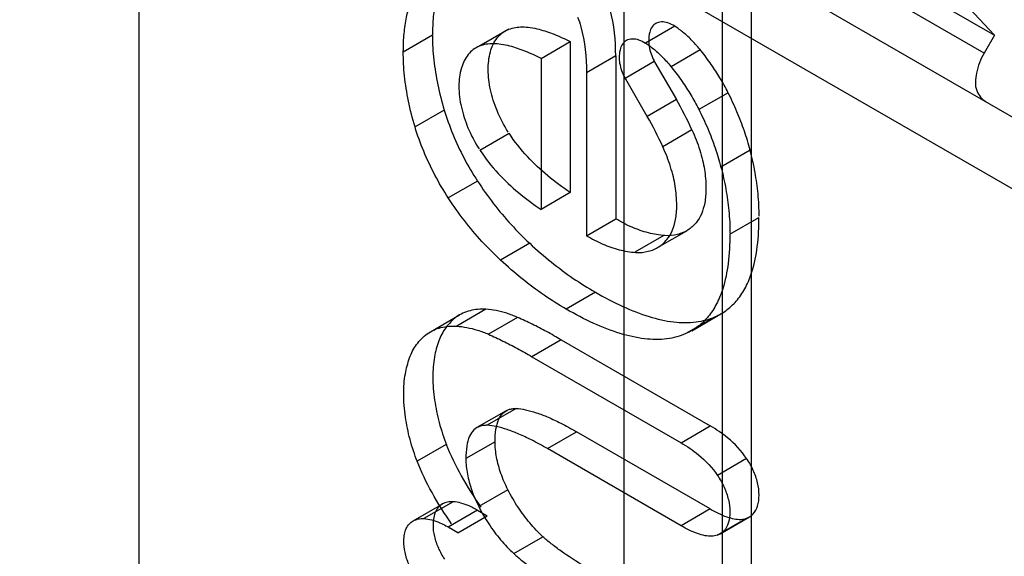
# Model space of a CAD drawing. Header units: millimetres. Extents: x 60 to 337, y 43 to 512.
# Tile 51 of 73: x 158.35 to 163.12, y 222.35 to 224.96. Entities that reach past the tile are written whole.
import ezdxf

# ---------------------------------------------------------------- set-up
doc = ezdxf.new("R2010")
doc.units = ezdxf.units.MM
doc.header["$LTSCALE"] = 36.045028
doc.layers.get('0').update_dxf_attribs({"linetype": 'CONTINUOUS'})

msp = doc.modelspace()

# ---------------------------------------------------------------- linework, layer by layer
at = {"color": 7, "linetype": 'CONTINUOUS'}
for p, q in [((167.6266, 221.9066), (106.967, 256.9278)), ((141.5239, 237.3232), (163.0766, 224.8801)), ((163.0266, 224.7935), (141.4739, 237.2366)), ((168.8297, 220.8632), (146.0042, 234.0412)), ((161.2803, 231.9089), (161.2803, 219.6613)), ((158.9302, 230.0821), (158.9302, 212.7447)), ((161.8997, 219.6298), (161.8997, 226.9783)), ((161.1602, 226.934), (163.0766, 224.8801)), ((161.7583, 219.5481), (161.7583, 226.8967)), ((160.5641, 224.8184), (160.7055, 224.9001)), ((160.7234, 224.9087), (160.582, 224.8271)), ((161.5273, 224.9237), (161.3859, 224.842)), ((160.2121, 224.7996), (160.3535, 224.8813)), ((160.8794, 224.7678), (161.0208, 224.8494)), ((161.0208, 224.8494), (161.0208, 224.1175)), ((163.0766, 224.8801), (163.0266, 224.7935)), ((161.6508, 224.809), (161.5093, 224.7273)), ((160.8794, 224.7678), (160.8794, 224.0359)), ((161.2413, 224.7798), (161.0999, 224.6981)), ((161.2413, 224.7798), (161.2413, 223.9902)), ((161.2869, 224.6721), (161.4283, 224.7537)), ((161.4313, 224.7486), (161.5359, 224.5683)), ((161.0999, 224.6981), (161.0999, 223.9085)), ((161.3945, 224.4867), (161.2899, 224.6669)), ((161.7862, 224.6012), (161.6448, 224.5195)), ((161.5359, 224.5683), (161.3945, 224.4867)), ((160.4102, 224.5173), (160.2688, 224.4356)), ((161.6109, 224.4213), (161.4695, 224.3396)), ((160.5834, 224.3235), (160.7249, 224.4052)), ((161.8929, 224.3222), (161.7515, 224.2406)), ((160.5715, 224.1732), (160.4301, 224.0916)), ((161.0208, 224.1175), (160.8794, 224.0359)), ((161.0999, 223.9085), (161.2413, 223.9902)), ((161.7942, 223.9158), (161.9356, 223.9974)), ((161.4748, 223.9098), (161.3334, 223.8282)), ((161.4443, 223.8508), (161.5858, 223.9324)), ((160.8245, 223.8716), (160.683, 223.7899)), ((161.1432, 223.6344), (161.0017, 223.5527)), ((160.612, 223.5516), (160.4706, 223.47)), ((160.3432, 223.4426), (160.4846, 223.5242)), ((160.7662, 223.5125), (160.6248, 223.4309)), ((161.7226, 223.5153), (161.5812, 223.4337)), ((161.6098, 223.4481), (161.7512, 223.5298)), ((160.9767, 223.4037), (160.8353, 223.322)), ((160.9767, 223.4037), (161.6995, 222.9864)), ((160.8353, 223.322), (161.558, 222.9048)), ((160.7102, 223.06), (160.5688, 222.9783)), ((160.759, 223.071), (160.6176, 222.9894)), ((161.558, 222.9048), (161.6995, 222.9864)), ((160.9107, 222.8763), (161.0521, 222.958)), ((161.6995, 222.5842), (161.0521, 222.958)), ((160.4204, 222.8969), (160.279, 222.8152)), ((160.6566, 222.9098), (160.5152, 222.8282)), ((161.558, 222.5026), (160.9107, 222.8763)), ((161.8759, 222.8284), (161.7345, 222.7467)), ((160.7192, 222.677), (160.5778, 222.5954)), ((160.2594, 222.526), (160.4008, 222.6077)), ((160.4533, 222.6188), (160.3119, 222.5372)), ((160.5712, 222.5777), (160.4298, 222.496)), ((160.4767, 222.4689), (160.6182, 222.5505)), ((160.5712, 222.5777), (160.6182, 222.5505)), ((161.6995, 222.5842), (161.558, 222.5026)), ((161.7334, 222.4571), (161.8748, 222.5388)), ((161.7477, 222.4635), (161.8891, 222.5452)), ((160.4767, 222.4689), (160.4298, 222.496)), ((160.7472, 222.368), (160.8887, 222.4496))]:
    msp.add_line(p, q, dxfattribs=at)
for centre, radius, start, end in [((159.9395, 223.6613), 1.8361, 24.4512, 29.6051), ((159.793, 223.577), 1.8418, 24.4592, 29.5971)]:
    msp.add_arc(centre, radius, start, end, dxfattribs=at)
for points, knots in [([(160.4503, 225.2305), (160.4226, 225.198), (160.3911, 225.1368), (160.367, 225.0468), (160.3557, 224.9671), (160.3535, 224.9111), (160.3535, 224.8813)], [0, 0, 0, 0, 0.347642, 0.544133, 0.757754, 1, 1, 1, 1]), ([(160.2121, 224.7996), (160.2121, 224.8294), (160.2143, 224.8855), (160.2256, 224.9651), (160.2496, 225.0551), (160.2812, 225.1163), (160.3089, 225.1489)], [0, 0, 0, 0, 0.242246, 0.455867, 0.652358, 1, 1, 1, 1]), ([(161.2413, 224.7798), (161.2413, 224.8547), (161.2327, 224.9474), (161.2042, 225.0344), (161.1984, 225.0499)], [0, 0, 0, 0, 0.819426, 1, 1, 1, 1]), ([(161.0569, 224.9682), (161.0628, 224.9528), (161.0913, 224.8658), (161.0999, 224.773), (161.0999, 224.6981)], [0, 0, 0, 0, 0.180574, 1, 1, 1, 1]), ([(161.4356, 224.9375), (161.4284, 224.9331), (161.4152, 224.9201), (161.4035, 224.8908), (161.4008, 224.868), (161.4012, 224.8547)], [0, 0, 0, 0, 0.271092, 0.574442, 1, 1, 1, 1]), ([(161.5273, 224.9237), (161.5169, 224.9303), (161.4962, 224.9408), (161.464, 224.9466), (161.4438, 224.9418), (161.4356, 224.9375)], [0, 0, 0, 0, 0.382707, 0.710698, 1, 1, 1, 1]), ([(160.6238, 224.7119), (160.6233, 224.7413), (160.6282, 224.7963), (160.6609, 224.8682), (160.7002, 224.9001), (160.7216, 224.9085)], [0, 0, 0, 0, 0.380672, 0.703211, 1, 1, 1, 1]), ([(160.7234, 224.9087), (160.7438, 224.9172), (160.7798, 224.9221), (160.829, 224.9179), (160.881, 224.9072), (160.946, 224.8848), (160.9952, 224.8622), (161.0208, 224.8494)], [0, 0, 0, 0, 0.213233, 0.338498, 0.477458, 0.724149, 1, 1, 1, 1]), ([(161.6551, 224.804), (161.6415, 224.8212), (161.6146, 224.852), (161.5718, 224.8921), (161.5423, 224.914), (161.5273, 224.9237)], [0, 0, 0, 0, 0.374027, 0.696331, 1, 1, 1, 1]), ([(160.3533, 224.8782), (160.353, 224.8388), (160.3581, 224.7588), (160.3774, 224.638), (160.398, 224.5578), (160.4102, 224.5173)], [0, 0, 0, 0, 0.322818, 0.653684, 1, 1, 1, 1]), ([(161.2602, 224.7696), (161.2598, 224.7831), (161.2614, 224.8067), (161.2729, 224.8374), (161.2866, 224.8513), (161.2942, 224.8559)], [0, 0, 0, 0, 0.418261, 0.726597, 1, 1, 1, 1]), ([(161.2942, 224.8559), (161.3024, 224.8602), (161.3225, 224.865), (161.3548, 224.8591), (161.3755, 224.8487), (161.3859, 224.842)], [0, 0, 0, 0, 0.289302, 0.617293, 1, 1, 1, 1]), ([(161.3859, 224.842), (161.4008, 224.8324), (161.4304, 224.8105), (161.4732, 224.7704), (161.5001, 224.7395), (161.5137, 224.7224)], [0, 0, 0, 0, 0.303669, 0.625973, 1, 1, 1, 1]), ([(161.4012, 224.8547), (161.4004, 224.8417), (161.4045, 224.8166), (161.4145, 224.7808), (161.4256, 224.7592), (161.4313, 224.7486)], [0, 0, 0, 0, 0.350534, 0.675298, 1, 1, 1, 1]), ([(160.2688, 224.4356), (160.2563, 224.4769), (160.2354, 224.5588), (160.2161, 224.6806), (160.2118, 224.7608), (160.2121, 224.7996)], [0, 0, 0, 0, 0.350306, 0.684594, 1, 1, 1, 1]), ([(160.5802, 224.8268), (160.5594, 224.8187), (160.521, 224.7881), (160.4877, 224.7174), (160.481, 224.6625), (160.4816, 224.6324)], [0, 0, 0, 0, 0.291658, 0.606445, 1, 1, 1, 1]), ([(160.8794, 224.7678), (160.8538, 224.7805), (160.8045, 224.8031), (160.7396, 224.8255), (160.6876, 224.8363), (160.6383, 224.8404), (160.6024, 224.8356), (160.582, 224.8271)], [0, 0, 0, 0, 0.275851, 0.522542, 0.661502, 0.786767, 1, 1, 1, 1]), ([(161.7854, 224.6031), (161.7733, 224.6268), (161.7478, 224.6727), (161.7042, 224.7397), (161.6726, 224.7828), (161.6551, 224.804)], [0, 0, 0, 0, 0.332866, 0.655909, 1, 1, 1, 1]), ([(163.0266, 224.7935), (163.0094, 224.7636), (162.9866, 224.7048), (162.9789, 224.6131), (163.0164, 224.5684), (163.0372, 224.5564)], [0, 0, 0, 0, 0.39676, 0.724183, 1, 1, 1, 1]), ([(161.2899, 224.6669), (161.2842, 224.6775), (161.2731, 224.6991), (161.2633, 224.7338), (161.2594, 224.7578), (161.2602, 224.7696)], [0, 0, 0, 0, 0.335134, 0.670333, 1, 1, 1, 1]), ([(160.7204, 224.4109), (160.6988, 224.4435), (160.665, 224.5105), (160.6315, 224.612), (160.6234, 224.6798), (160.6238, 224.7119)], [0, 0, 0, 0, 0.36663, 0.69878, 1, 1, 1, 1]), ([(161.5137, 224.7224), (161.5312, 224.7011), (161.5628, 224.6581), (161.6064, 224.591), (161.6319, 224.5452), (161.6439, 224.5214)], [0, 0, 0, 0, 0.344091, 0.667134, 1, 1, 1, 1]), ([(160.4816, 224.6324), (160.4812, 224.5984), (160.4905, 224.5294), (160.5242, 224.4272), (160.5578, 224.3613), (160.579, 224.3292)], [0, 0, 0, 0, 0.316411, 0.641398, 1, 1, 1, 1]), ([(161.8929, 224.3222), (161.8847, 224.3537), (161.8656, 224.4167), (161.8296, 224.5106), (161.801, 224.5722), (161.7854, 224.6031)], [0, 0, 0, 0, 0.323719, 0.65568, 1, 1, 1, 1]), ([(160.4102, 224.5173), (160.4222, 224.4775), (160.4508, 224.3981), (160.5048, 224.283), (160.5482, 224.2092), (160.5715, 224.1732)], [0, 0, 0, 0, 0.327252, 0.662428, 1, 1, 1, 1]), ([(161.6439, 224.5214), (161.6595, 224.4906), (161.6882, 224.4289), (161.7241, 224.3351), (161.7433, 224.272), (161.7515, 224.2406)], [0, 0, 0, 0, 0.34432, 0.676281, 1, 1, 1, 1]), ([(160.4301, 224.0916), (160.4067, 224.1275), (160.3634, 224.2014), (160.3093, 224.3165), (160.2808, 224.3958), (160.2688, 224.4356)], [0, 0, 0, 0, 0.337572, 0.672748, 1, 1, 1, 1]), ([(161.6109, 224.4213), (161.6182, 224.4052), (161.6317, 224.3731), (161.649, 224.3242), (161.6584, 224.2913), (161.6625, 224.2749)], [0, 0, 0, 0, 0.33977, 0.673756, 1, 1, 1, 1]), ([(161.0208, 224.1175), (160.9462, 224.1682), (160.8373, 224.2559), (160.7509, 224.3648), (160.7249, 224.4052)], [0, 0, 0, 0, 0.652627, 1, 1, 1, 1]), ([(160.5834, 224.3235), (160.6095, 224.2832), (160.6959, 224.1743), (160.8047, 224.0865), (160.8794, 224.0359)], [0, 0, 0, 0, 0.347373, 1, 1, 1, 1]), ([(161.521, 224.1933), (161.5169, 224.2097), (161.5075, 224.2426), (161.4903, 224.2914), (161.4768, 224.3236), (161.4695, 224.3396)], [0, 0, 0, 0, 0.326244, 0.66023, 1, 1, 1, 1]), ([(161.9362, 224.0027), (161.9367, 224.039), (161.9324, 224.1103), (161.9179, 224.2171), (161.9022, 224.2869), (161.8929, 224.3222)], [0, 0, 0, 0, 0.336729, 0.66141, 1, 1, 1, 1]), ([(161.6625, 224.2749), (161.6659, 224.26), (161.6717, 224.2304), (161.6771, 224.1839), (161.6788, 224.1524), (161.6785, 224.1357)], [0, 0, 0, 0, 0.327834, 0.643426, 1, 1, 1, 1]), ([(161.7515, 224.2406), (161.7608, 224.2053), (161.7764, 224.1355), (161.791, 224.0286), (161.7953, 223.9573), (161.7948, 223.921)], [0, 0, 0, 0, 0.338513, 0.66312, 1, 1, 1, 1]), ([(160.5715, 224.1732), (160.5961, 224.1357), (160.6477, 224.0631), (160.7322, 223.9622), (160.7932, 223.9005), (160.8245, 223.8716)], [0, 0, 0, 0, 0.341379, 0.675924, 1, 1, 1, 1]), ([(161.5371, 224.0541), (161.5374, 224.0707), (161.5357, 224.1022), (161.5302, 224.1487), (161.5245, 224.1783), (161.521, 224.1933)], [0, 0, 0, 0, 0.356574, 0.672166, 1, 1, 1, 1]), ([(161.6785, 224.1357), (161.6787, 224.113), (161.6753, 224.0711), (161.6593, 224.015), (161.6417, 223.9834), (161.6309, 223.971)], [0, 0, 0, 0, 0.390126, 0.71707, 1, 1, 1, 1]), ([(160.683, 223.7899), (160.6517, 223.8188), (160.5908, 223.8805), (160.5063, 223.9815), (160.4547, 224.054), (160.4301, 224.0916)], [0, 0, 0, 0, 0.324076, 0.658621, 1, 1, 1, 1]), ([(161.4895, 223.8893), (161.5003, 223.9017), (161.5179, 223.9333), (161.5339, 223.9895), (161.5373, 224.0314), (161.5371, 224.0541)], [0, 0, 0, 0, 0.28293, 0.609874, 1, 1, 1, 1]), ([(161.4796, 223.909), (161.4526, 223.9109), (161.3983, 223.9203), (161.3182, 223.9483), (161.267, 223.9749), (161.2413, 223.9902)], [0, 0, 0, 0, 0.319922, 0.646565, 1, 1, 1, 1]), ([(161.7226, 223.5153), (161.7435, 223.5244), (161.7835, 223.5479), (161.834, 223.5976), (161.8744, 223.6603), (161.9091, 223.7468), (161.9313, 223.861), (161.9356, 223.9502), (161.9356, 223.9974)], [0, 0, 0, 0, 0.122552, 0.246643, 0.377898, 0.520782, 0.745922, 1, 1, 1, 1]), ([(161.6309, 223.971), (161.6191, 223.958), (161.5929, 223.9325), (161.5394, 223.9113), (161.5, 223.9073), (161.4796, 223.909)], [0, 0, 0, 0, 0.310621, 0.636605, 1, 1, 1, 1]), ([(161.0999, 223.9085), (161.1256, 223.8933), (161.1768, 223.8667), (161.2569, 223.8386), (161.3111, 223.8293), (161.3381, 223.8274)], [0, 0, 0, 0, 0.353435, 0.680078, 1, 1, 1, 1]), ([(161.3381, 223.8274), (161.3586, 223.8257), (161.398, 223.8297), (161.4515, 223.8509), (161.4777, 223.8764), (161.4895, 223.8893)], [0, 0, 0, 0, 0.363395, 0.689379, 1, 1, 1, 1]), ([(161.7942, 223.9158), (161.7942, 223.8686), (161.7899, 223.7794), (161.7677, 223.6652), (161.733, 223.5786), (161.6926, 223.5159), (161.642, 223.4663), (161.602, 223.4428), (161.5812, 223.4337)], [0, 0, 0, 0, 0.254078, 0.479218, 0.622102, 0.753357, 0.877448, 1, 1, 1, 1]), ([(160.8245, 223.8716), (160.8582, 223.8402), (160.9265, 223.7809), (161.0329, 223.7015), (161.1064, 223.6553), (161.1432, 223.6344)], [0, 0, 0, 0, 0.3472, 0.681014, 1, 1, 1, 1]), ([(161.0017, 223.5527), (160.9649, 223.5736), (160.8915, 223.6198), (160.7851, 223.6993), (160.7168, 223.7586), (160.683, 223.7899)], [0, 0, 0, 0, 0.318986, 0.6528, 1, 1, 1, 1]), ([(161.1432, 223.6344), (161.1866, 223.6093), (161.2712, 223.5648), (161.3982, 223.5148), (161.5176, 223.4871), (161.6114, 223.4853), (161.6782, 223.4985), (161.7082, 223.5091), (161.7226, 223.5153)], [0, 0, 0, 0, 0.245816, 0.468429, 0.667153, 0.844461, 0.923218, 1, 1, 1, 1]), ([(160.612, 223.5516), (160.5864, 223.5533), (160.5358, 223.5496), (160.4662, 223.5185), (160.4329, 223.4817), (160.4178, 223.4623)], [0, 0, 0, 0, 0.345223, 0.670152, 1, 1, 1, 1]), ([(160.7662, 223.5125), (160.749, 223.52), (160.7148, 223.533), (160.6631, 223.5463), (160.6287, 223.5507), (160.612, 223.5516)], [0, 0, 0, 0, 0.352642, 0.685559, 1, 1, 1, 1]), ([(161.5812, 223.4337), (161.5668, 223.4274), (161.5368, 223.4169), (161.47, 223.4036), (161.3762, 223.4055), (161.2567, 223.4331), (161.1298, 223.4831), (161.0451, 223.5276), (161.0017, 223.5527)], [0, 0, 0, 0, 0.076782, 0.155539, 0.332847, 0.531571, 0.754184, 1, 1, 1, 1]), ([(160.9767, 223.4037), (160.9535, 223.4173), (160.9071, 223.4436), (160.837, 223.4799), (160.7898, 223.5021), (160.7662, 223.5125)], [0, 0, 0, 0, 0.340533, 0.673898, 1, 1, 1, 1]), ([(160.2764, 223.3807), (160.2914, 223.4), (160.3247, 223.4368), (160.3944, 223.4679), (160.445, 223.4716), (160.4706, 223.47)], [0, 0, 0, 0, 0.329848, 0.654777, 1, 1, 1, 1]), ([(160.4178, 223.4623), (160.4031, 223.4431), (160.3808, 223.3964), (160.3597, 223.3156), (160.3552, 223.2561), (160.3556, 223.2237)], [0, 0, 0, 0, 0.289949, 0.610517, 1, 1, 1, 1]), ([(160.4706, 223.47), (160.4873, 223.469), (160.5216, 223.4646), (160.5734, 223.4513), (160.6076, 223.4384), (160.6248, 223.4309)], [0, 0, 0, 0, 0.314441, 0.647358, 1, 1, 1, 1]), ([(160.6248, 223.4309), (160.6484, 223.4204), (160.6955, 223.3982), (160.7657, 223.3619), (160.8121, 223.3357), (160.8353, 223.322)], [0, 0, 0, 0, 0.326102, 0.659467, 1, 1, 1, 1]), ([(160.2142, 223.142), (160.2138, 223.1745), (160.2183, 223.234), (160.2394, 223.3148), (160.2617, 223.3615), (160.2764, 223.3807)], [0, 0, 0, 0, 0.389483, 0.710051, 1, 1, 1, 1]), ([(160.3556, 223.2237), (160.355, 223.1862), (160.3616, 223.1116), (160.384, 223.0012), (160.4079, 222.93), (160.4215, 222.8945)], [0, 0, 0, 0, 0.333699, 0.662356, 1, 1, 1, 1]), ([(160.28, 222.8129), (160.2665, 222.8483), (160.2426, 222.9196), (160.2202, 223.0299), (160.2136, 223.1045), (160.2142, 223.142)], [0, 0, 0, 0, 0.337642, 0.6663, 1, 1, 1, 1]), ([(160.6566, 222.9098), (160.6566, 222.93), (160.6587, 222.9669), (160.6704, 223.015), (160.6923, 223.0496), (160.7179, 223.0654), (160.7406, 223.0707), (160.7528, 223.0712), (160.759, 223.071)], [0, 0, 0, 0, 0.278821, 0.511455, 0.678927, 0.831885, 0.913205, 1, 1, 1, 1]), ([(160.759, 223.071), (160.7743, 223.0705), (160.8073, 223.0655), (160.859, 223.0507), (160.9158, 223.0286), (160.9677, 223.004), (161.0136, 222.9799), (161.0391, 222.9655), (161.0521, 222.958)], [0, 0, 0, 0, 0.144814, 0.314923, 0.508336, 0.72197, 0.858309, 1, 1, 1, 1]), ([(160.6176, 222.9894), (160.6113, 222.9896), (160.5991, 222.9891), (160.5765, 222.9838), (160.5509, 222.9679), (160.529, 222.9334), (160.5173, 222.8853), (160.5152, 222.8483), (160.5152, 222.8282)], [0, 0, 0, 0, 0.086795, 0.168115, 0.321073, 0.488545, 0.721179, 1, 1, 1, 1]), ([(160.9107, 222.8763), (160.8977, 222.8838), (160.8722, 222.8982), (160.8263, 222.9224), (160.7744, 222.9469), (160.7176, 222.9691), (160.6659, 222.9839), (160.6329, 222.9888), (160.6176, 222.9894)], [0, 0, 0, 0, 0.141691, 0.27803, 0.491664, 0.685077, 0.855186, 1, 1, 1, 1]), ([(161.8759, 222.8284), (161.8508, 222.8661), (161.7952, 222.9249), (161.729, 222.9694), (161.6995, 222.9864)], [0, 0, 0, 0, 0.570547, 1, 1, 1, 1]), ([(160.4204, 222.8969), (160.4408, 222.8447), (160.4916, 222.7403), (160.5536, 222.6425), (160.5876, 222.5935)], [0, 0, 0, 0, 0.484283, 1, 1, 1, 1]), ([(160.7192, 222.677), (160.7061, 222.7025), (160.6838, 222.754), (160.6623, 222.8324), (160.6567, 222.8848), (160.6566, 222.9098)], [0, 0, 0, 0, 0.35366, 0.690407, 1, 1, 1, 1]), ([(161.558, 222.9048), (161.5876, 222.8877), (161.6537, 222.8433), (161.7094, 222.7845), (161.7345, 222.7467)], [0, 0, 0, 0, 0.429453, 1, 1, 1, 1]), ([(160.4461, 222.5118), (160.4121, 222.5608), (160.3501, 222.6587), (160.2994, 222.7631), (160.279, 222.8152)], [0, 0, 0, 0, 0.515717, 1, 1, 1, 1]), ([(160.5152, 222.8282), (160.5152, 222.8031), (160.5209, 222.7507), (160.5424, 222.6724), (160.5647, 222.6209), (160.5778, 222.5954)], [0, 0, 0, 0, 0.309593, 0.64634, 1, 1, 1, 1]), ([(161.936, 222.6508), (161.9364, 222.671), (161.9302, 222.7125), (161.9095, 222.7725), (161.8882, 222.8103), (161.8759, 222.8284)], [0, 0, 0, 0, 0.319753, 0.65384, 1, 1, 1, 1]), ([(161.7345, 222.7467), (161.7468, 222.7286), (161.7681, 222.6909), (161.7888, 222.6308), (161.795, 222.5894), (161.7946, 222.5691)], [0, 0, 0, 0, 0.34616, 0.680247, 1, 1, 1, 1]), ([(160.8887, 222.4496), (160.8661, 222.4704), (160.8229, 222.516), (160.7661, 222.5924), (160.7338, 222.6482), (160.7192, 222.677)], [0, 0, 0, 0, 0.323166, 0.659313, 1, 1, 1, 1]), ([(161.8748, 222.5388), (161.8872, 222.5428), (161.9113, 222.5587), (161.9323, 222.6003), (161.9363, 222.6329), (161.936, 222.6508)], [0, 0, 0, 0, 0.287624, 0.604102, 1, 1, 1, 1]), ([(160.4533, 222.6188), (160.4441, 222.6194), (160.4261, 222.6185), (160.401, 222.6094), (160.3873, 222.5984), (160.3814, 222.5921)], [0, 0, 0, 0, 0.347382, 0.674078, 1, 1, 1, 1]), ([(160.5791, 222.5735), (160.5636, 222.583), (160.5352, 222.5981), (160.4927, 222.6134), (160.4661, 222.618), (160.4533, 222.6188)], [0, 0, 0, 0, 0.403318, 0.714336, 1, 1, 1, 1]), ([(160.3814, 222.5921), (160.3758, 222.5857), (160.3661, 222.5701), (160.3576, 222.5408), (160.3559, 222.5189), (160.3559, 222.5067)], [0, 0, 0, 0, 0.2816, 0.594759, 1, 1, 1, 1]), ([(160.5778, 222.5954), (160.5924, 222.5665), (160.6247, 222.5108), (160.6814, 222.4344), (160.7247, 222.3888), (160.7472, 222.368)], [0, 0, 0, 0, 0.340687, 0.676834, 1, 1, 1, 1]), ([(161.6995, 222.5842), (161.725, 222.5695), (161.7628, 222.5501), (161.8139, 222.5352), (161.8465, 222.5321), (161.8664, 222.5357), (161.8748, 222.5388)], [0, 0, 0, 0, 0.476609, 0.678958, 0.855854, 1, 1, 1, 1]), ([(161.7946, 222.5691), (161.7948, 222.5512), (161.7909, 222.5187), (161.7699, 222.4771), (161.7458, 222.4612), (161.7334, 222.4571)], [0, 0, 0, 0, 0.395898, 0.712376, 1, 1, 1, 1]), ([(160.215, 222.4293), (160.2149, 222.44), (160.2165, 222.4603), (160.2246, 222.4883), (160.2343, 222.504), (160.24, 222.5105)], [0, 0, 0, 0, 0.370858, 0.702253, 1, 1, 1, 1]), ([(160.24, 222.5105), (160.2458, 222.5168), (160.2595, 222.5277), (160.2847, 222.5369), (160.3027, 222.5378), (160.3119, 222.5372)], [0, 0, 0, 0, 0.325932, 0.652607, 1, 1, 1, 1]), ([(160.3119, 222.5372), (160.3247, 222.5363), (160.3513, 222.5318), (160.3969, 222.5152), (160.4284, 222.4983), (160.4468, 222.4871)], [0, 0, 0, 0, 0.265375, 0.554304, 1, 1, 1, 1]), ([(160.3559, 222.5067), (160.3552, 222.4879), (160.3615, 222.4494), (160.3803, 222.3934), (160.4001, 222.3581), (160.4115, 222.3412)], [0, 0, 0, 0, 0.318657, 0.653126, 1, 1, 1, 1]), ([(161.7334, 222.4571), (161.725, 222.454), (161.7051, 222.4504), (161.6725, 222.4536), (161.6214, 222.4685), (161.5836, 222.4878), (161.558, 222.5026)], [0, 0, 0, 0, 0.144146, 0.321042, 0.523391, 1, 1, 1, 1]), ([(160.2701, 222.2595), (160.2581, 222.2773), (160.2378, 222.3142), (160.2187, 222.3717), (160.2143, 222.4109), (160.215, 222.4293)], [0, 0, 0, 0, 0.354314, 0.694375, 1, 1, 1, 1]), ([(161.2129, 222.2323), (161.1709, 222.2565), (161.0911, 222.3036), (160.9962, 222.3649), (160.9303, 222.4135), (160.9013, 222.4377), (160.8887, 222.4496)], [0, 0, 0, 0, 0.37164, 0.710983, 0.866495, 1, 1, 1, 1]), ([(160.7472, 222.368), (160.7599, 222.356), (160.7889, 222.3319), (160.8547, 222.2832), (160.9497, 222.2219), (161.0295, 222.1749), (161.0714, 222.1507)], [0, 0, 0, 0, 0.133505, 0.289017, 0.62836, 1, 1, 1, 1])]:
    msp.add_open_spline(points, degree=3, knots=knots, dxfattribs=at)

doc.saveas('drawing.dxf')
